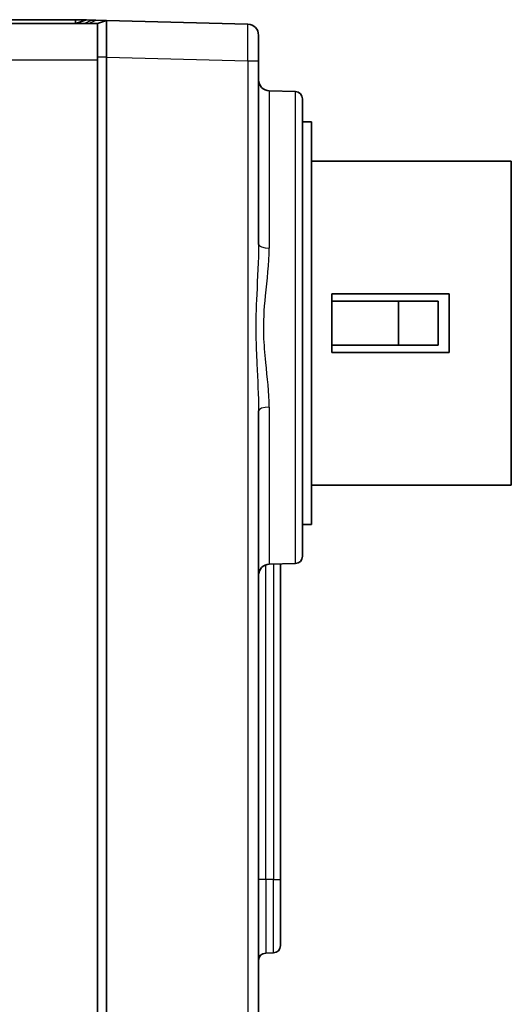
# Model space of a CAD drawing. Header units: millimetres. Extents: x 0 to 210, y 0 to 149.
# Tile 4 of 24: x 63 to 77, y 14 to 41. Entities that reach past the tile are written whole.
import ezdxf

# ---------------------------------------------------------------- set-up
doc = ezdxf.new("R2010")
doc.units = ezdxf.units.MM
doc.header["$LTSCALE"] = 0.5
doc.layers.add('Sichtbar (ISO)', color=7, linetype='Continuous', lineweight=35)
doc.layers.add('Sichtbar schmal (ISO)', color=7, linetype='Continuous', lineweight=25)

msp = doc.modelspace()

# ---------------------------------------------------------------- linework, layer by layer
at = {"layer": 'Sichtbar (ISO)'}
for p, q in [((42.759, 41.075), (64.959, 41.075)), ((43.109, 40.975), (65.559, 40.975)), ((64.959, 40.975), (64.959, 41.067)), ((64.959, 40.975), (65.259, 41.067)), ((65.397, 41.063), (65.259, 41.067)), ((65.397, 41.063), (65.521, 41.06)), ((65.521, 41.06), (65.812, 41.052)), ((65.559, 40.975), (65.812, 41.052)), ((65.812, 41.052), (65.812, 41.052)), ((69.667, 40.951), (65.812, 41.052)), ((69.959, 40.651), (69.959, 39.952)), ((65.559, 13.09), (65.559, 40.059)), ((65.812, 40.053), (65.812, 13.097)), ((69.959, 34.933), (69.959, 39.952)), ((70.964, 39.109), (70.251, 39.128)), ((71.159, 38.909), (71.159, 26.41)), ((71.159, 38.28), (71.409, 38.28)), ((71.409, 38.28), (71.409, 27.28)), ((71.409, 37.205), (76.859, 37.205)), ((76.859, 37.205), (76.859, 28.355)), ((71.959, 33.58), (75.159, 33.58)), ((71.959, 33.58), (71.959, 31.98)), ((73.78, 33.38), (71.959, 33.38)), ((73.78, 33.38), (74.859, 33.38)), ((73.78, 32.18), (73.78, 33.38)), ((74.859, 33.38), (74.859, 32.18)), ((75.159, 31.98), (75.159, 33.58)), ((71.959, 32.18), (73.78, 32.18)), ((74.859, 32.18), (73.78, 32.18)), ((75.159, 31.98), (71.959, 31.98)), ((69.959, 13.198), (69.959, 30.386)), ((71.409, 28.355), (76.859, 28.355)), ((71.159, 27.28), (71.409, 27.28)), ((70.964, 26.21), (70.251, 26.192)), ((70.559, 17.575), (70.559, 26.2)), ((70.559, 17.575), (70.559, 15.769)), ((70.364, 15.57), (70.154, 15.564))]:
    msp.add_line(p, q, dxfattribs=at)
for centre, radius, start, end in [((69.659, 40.651), 0.3, 0, 88.5), ((70.259, 39.428), 0.3, 180, 268.5), ((70.959, 38.909), 0.2, 0, 88.5), ((70.959, 26.41), 0.2, 271.5, 0), ((70.259, 25.892), 0.3, 91.5, 180), ((70.359, 15.769), 0.2, 271.5, 0), ((70.159, 15.364), 0.2, 91.5, 180)]:
    msp.add_arc(centre, radius, start, end, dxfattribs=at)
msp.add_ellipse((62.812, 40.131), major_axis=(3, -0.088), ratio=0.33316, start_param=0.009728, end_param=0.016344, dxfattribs=at)
for points in [[(64.959, 41.067), (64.959, 41.072), (64.959, 41.075), (64.959, 41.075)], [(65.559, 40.059), (65.559, 40.299), (65.559, 40.776), (65.559, 40.975), (65.559, 40.975)]]:
    msp.add_open_spline(points, degree=3, dxfattribs=at)
msp.add_rational_spline([(65.259, 41.067), (65.259, 41.067), (64.959, 41.067)], [1, 1.00229920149, 1], degree=2, dxfattribs=at)
msp.add_open_spline([(65.812, 41.052), (65.809, 41.051), (65.807, 41.025), (65.805, 40.924), (65.804, 40.851), (65.804, 40.667), (65.805, 40.558), (65.807, 40.318), (65.809, 40.189), (65.812, 40.059)], degree=3, knots=[0, 0, 0, 0, 0.0391732, 0.0391732, 0.0782305, 0.0782305, 0.1172095, 0.1172095, 0.1562463, 0.1562463, 0.1562463, 0.1562463], dxfattribs=at)
at = {"layer": 'Sichtbar schmal (ISO)'}
for p, q in [((65.194, 40.975), (65.397, 41.063)), ((65.325, 40.975), (65.521, 41.06)), ((43.064, 39.975), (65.559, 39.975)), ((65.559, 40.059), (65.812, 40.059)), ((65.812, 40.053), (69.667, 39.952)), ((69.667, 39.952), (69.667, 13.198)), ((69.667, 39.952), (69.959, 39.952)), ((70.251, 39.128), (70.251, 34.832)), ((70.964, 26.21), (70.964, 39.109)), ((70.251, 30.487), (70.251, 26.192)), ((70.154, 17.575), (70.154, 26.173)), ((70.364, 26.195), (70.364, 17.575)), ((70.154, 17.575), (69.959, 17.575)), ((70.154, 17.575), (70.154, 15.564)), ((70.364, 17.575), (70.154, 17.575)), ((70.364, 17.575), (70.559, 17.575)), ((70.364, 15.57), (70.364, 17.575))]:
    msp.add_line(p, q, dxfattribs=at)
for centre, major_axis, ratio, start_param, end_param in [((69.659, 39.951), (-0.008, -1), 0.007848, 1.571338, 3.141449), ((70.259, 34.933), (-0.3, 0), 0.33592, 0, 1.544616), ((70.259, 30.386), (-0.3, 0), 0.33592, 4.738569, 6.283185)]:
    msp.add_ellipse(centre, major_axis=major_axis, ratio=ratio, start_param=start_param, end_param=end_param, dxfattribs=at)
for points, knots in [([(69.959, 34.933), (69.959, 34.49), (69.93, 34.029), (69.891, 33.191), (69.88, 32.812), (69.89, 32.176), (69.9, 31.92), (69.933, 31.231), (69.959, 30.801), (69.959, 30.386)], [0, 0, 0, 0, 0.1412843, 0.1412843, 0.2547373, 0.2547373, 0.332078, 0.332078, 0.4643013, 0.4643013, 0.4643013, 0.4643013]), ([(70.251, 30.487), (70.251, 30.884), (70.199, 31.294), (70.133, 31.953), (70.112, 32.198), (70.093, 32.805), (70.114, 33.168), (70.192, 33.968), (70.251, 34.408), (70.251, 34.832)], [-0.4643013, -0.4643013, -0.4643013, -0.4643013, -0.332078, -0.332078, -0.2547373, -0.2547373, -0.1412843, -0.1412843, 0, 0, 0, 0])]:
    msp.add_open_spline(points, degree=3, knots=knots, dxfattribs=at)

doc.saveas('drawing.dxf')
